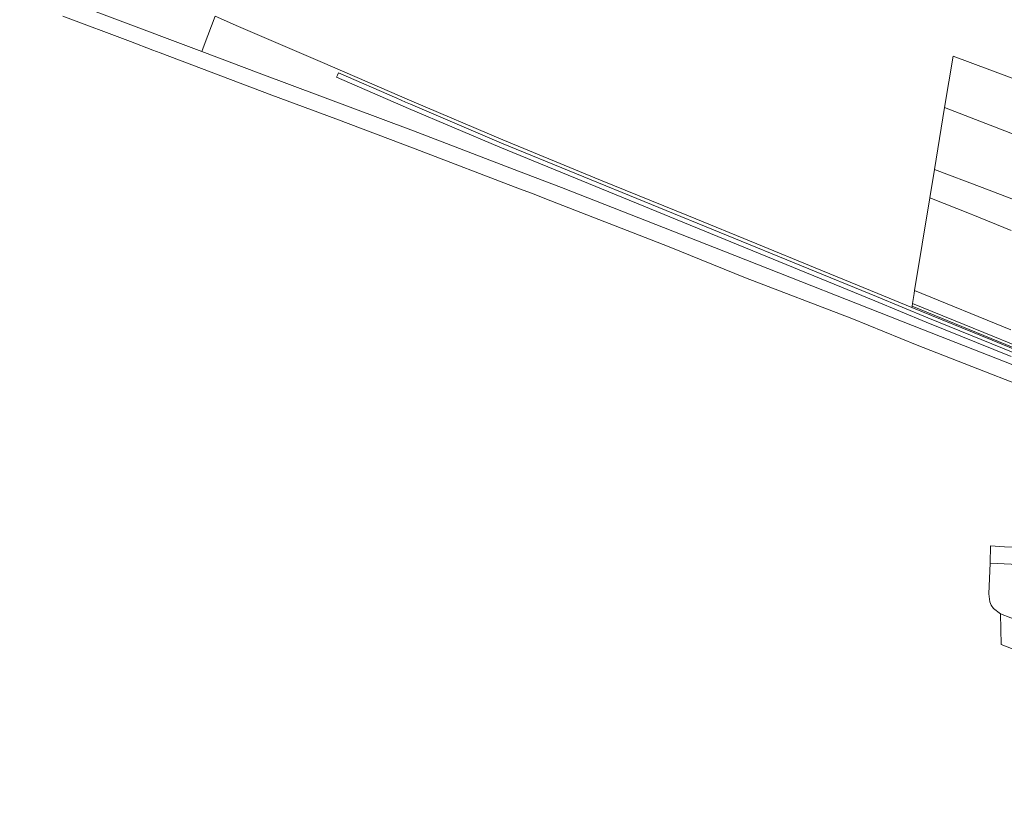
# Model space of a CAD drawing. Header units: metres. Extents: x 92650 to 117222, y 425801 to 461092.
# Tile 2 of 146: x 114178 to 114394, y 426262 to 426436. Entities that reach past the tile are written whole.
import ezdxf

# ---------------------------------------------------------------- set-up
doc = ezdxf.new("R2010")
doc.units = ezdxf.units.M
for name, color, linetype, lineweight in [('B-WE-GK-BESCHOEIING-G', 253, 'GK-BESCHOEIING-SO', 15), ('B-WE-GR-GROENVOORZIENING-GV', 253, 'CONTINUOUS', 15), ('B-WE-GR-HAAG-GV', 253, 'CONTINUOUS', 15), ('B-WE-IE-TERREINAFSCHEIDING_KUNSTMATIG_MUUR-GV', 253, 'CONTINUOUS', 15), ('B-WE-KW-KUNSTWERK_GELUIDSWERING_SCHERM-G', 253, 'CONTINUOUS', 15), ('B-WE-OG-TERREIN_BEGROEID-GV', 253, 'CONTINUOUS', 15), ('B-WE-OG-WATER_SLOOT-GV', 253, 'CONTINUOUS', 15), ('B-WE-VH-GESLOTENVERHARDING-GV', 253, 'CONTINUOUS', 15), ('B-WE-VH-GESLOTENVERHARDING_ASFALT-GV', 253, 'CONTINUOUS', 15)]:
    doc.layers.add(name, color=color, linetype=linetype, lineweight=lineweight)
doc.linetypes.add('GK-BESCHOEIING-SO', pattern='A,18,-3,[1,NLCS.SHX,S=0.6,R=0,X=0,Y=0],-3', length=24)

msp = doc.modelspace()

# ---------------------------------------------------------------- linework, layer by layer
at = {"layer": 'B-WE-GK-BESCHOEIING-G', "transparency": 33554687, "flags": 128}
msp.add_lwpolyline([(114399.351, 426296.161), (114400.046, 426295.951), (114420.393, 426288.181), (114434.951, 426282.632), (114481.879, 426264.744), (114483.829, 426264.231), (114484.473, 426264.248), (114485.963, 426265.537), (114486.585, 426267.465), (114486.544, 426267.7), (114486.122, 426268.445), (114484.471, 426270.032), (114461.059, 426278.96), (114392.986, 426305.356)], dxfattribs=at)
at = {"layer": 'B-WE-GR-GROENVOORZIENING-GV', "transparency": 33554687, "flags": 128}
for points in [[(114398.685, 426421.826), (114382.581, 426427.81), (114380.734, 426416.536), (114408.538, 426405.76)], [(114395.759, 426362.757), (114377.069, 426370.33), (114365.78, 426375.036), (114283.492, 426408.735), (114263.469, 426417.263), (114262.403, 426417.726), (114260.458, 426418.57), (114247.669, 426424.119), (114247.47, 426423.66), (114247.271, 426423.201), (114263.074, 426416.345), (114283.106, 426407.813), (114365.398, 426374.112), (114376.689, 426369.405), (114395.383, 426361.83)], [(114431.851, 426382.562), (114388.977, 426398.958), (114378.504, 426402.93), (114377.488, 426396.725), (114386.592, 426393.134), (114386.9, 426392.947), (114395.344, 426389.531)], [(114395.276, 426367.746), (114374.154, 426376.38), (114374.042, 426375.696), (114373.684, 426373.512), (114389.379, 426367.105), (114411.944, 426357.869)]]:
    msp.add_lwpolyline(points, dxfattribs=at)
at = {"layer": 'B-WE-GR-HAAG-GV', "transparency": 33554687, "flags": 128}
msp.add_lwpolyline([(114395.759, 426362.757), (114377.069, 426370.33), (114365.78, 426375.036), (114283.492, 426408.735), (114263.469, 426417.263), (114262.403, 426417.726), (114260.458, 426418.57), (114247.669, 426424.119), (114247.47, 426423.66), (114247.271, 426423.201), (114263.074, 426416.345), (114283.106, 426407.813), (114365.398, 426374.112), (114376.689, 426369.405), (114395.383, 426361.83)], dxfattribs=at)
at = {"layer": 'B-WE-IE-TERREINAFSCHEIDING_KUNSTMATIG_MUUR-GV', "transparency": 33554687, "flags": 128}
msp.add_lwpolyline([(114411.944, 426357.869), (114389.379, 426367.105), (114373.684, 426373.512), (114373.585, 426372.906), (114373.538, 426372.619), (114391.158, 426365.424), (114415.211, 426355.577)], dxfattribs=at)
at = {"layer": 'B-WE-KW-KUNSTWERK_GELUIDSWERING_SCHERM-G', "transparency": 33554687, "flags": 128}
msp.add_lwpolyline([(114516.585, 426312.55), (114502.562, 426318.726), (114486.067, 426326.068), (114476.248, 426330.44), (114464.272, 426335.744), (114449.079, 426342.026), (114429.914, 426349.855), (114411.882, 426357.248), (114389.316, 426366.483), (114373.585, 426372.906)], dxfattribs=at)
at = {"layer": 'B-WE-OG-TERREIN_BEGROEID-GV', "transparency": 33554687, "flags": 128}
for points in [[(114415.211, 426355.577), (114391.158, 426365.424), (114373.538, 426372.619), (114366.056, 426375.709), (114352.298, 426381.34), (114339.548, 426386.571), (114324.495, 426392.742), (114305.2, 426400.604), (114283.773, 426409.406), (114263.756, 426417.931), (114244.195, 426426.418), (114225.755, 426434.367), (114220.619, 426436.58), (114218.223, 426430.237), (114217.691, 426428.829), (114230.291, 426424.07), (114264.121, 426411.422), (114287.188, 426402.525), (114296.659, 426399.002), (114332.297, 426385.014), (114376.091, 426367.676), (114415.332, 426352.355)], [(114395.383, 426361.83), (114376.689, 426369.405), (114365.398, 426374.112), (114283.106, 426407.813), (114263.074, 426416.345), (114247.271, 426423.201), (114247.47, 426423.66), (114247.669, 426424.119), (114260.458, 426418.57), (114262.403, 426417.726), (114263.469, 426417.263), (114283.492, 426408.735), (114365.78, 426375.036), (114377.069, 426370.33), (114395.759, 426362.757)], [(114492.005, 426271.087), (114492.881, 426273.692), (114493, 426274.56), (114492.907, 426275.001), (114492.566, 426275.474), (114491.899, 426276.016), (114490.669, 426276.44), (114488.975, 426276.858), (114474.752, 426278.971), (114469.987, 426280.274), (114465.392, 426281.865), (114436.12, 426293.427), (114432.586, 426295.059), (114427.504, 426297.864), (114423.916, 426300.196), (114419.4, 426303.36), (114403.701, 426317.779), (114402.685, 426318.471), (114401.036, 426319.129), (114398.327, 426319.646), (114395.864, 426319.957), (114393.869, 426320.05), (114390.838, 426320.306), (114390.706, 426316.44)]]:
    msp.add_lwpolyline(points, dxfattribs=at)
msp.add_lwpolyline([(114395.373, 426316.225), (114390.706, 426316.44), (114390.478, 426309.732), (114390.677, 426307.993), (114390.934, 426307.242), (114391.457, 426306.482), (114392.986, 426305.356), (114461.059, 426278.96), (114484.471, 426270.032), (114486.122, 426268.445), (114486.544, 426267.7), (114486.585, 426267.465), (114485.963, 426265.537), (114484.473, 426264.248), (114483.829, 426264.231), (114488.741, 426262.403), (114491.339, 426269.106), (114492.005, 426271.087), (114465.417, 426279.071), (114437.416, 426290.332), (114425.534, 426295.265), (114418.361, 426299.053), (114406.092, 426310.87), (114401.035, 426314.378)], close=True, dxfattribs=at)
at = {"layer": 'B-WE-OG-WATER_SLOOT-GV', "transparency": 33554687, "flags": 128}
msp.add_lwpolyline([(114434.951, 426282.632), (114481.879, 426264.744), (114483.829, 426264.231), (114484.473, 426264.248), (114485.963, 426265.537), (114486.585, 426267.465), (114486.544, 426267.7), (114486.122, 426268.445), (114484.471, 426270.032), (114461.059, 426278.96), (114392.986, 426305.356), (114393.135, 426298.573), (114399.351, 426296.161), (114400.046, 426295.951), (114420.393, 426288.181)], close=True, dxfattribs=at)
at = {"layer": 'B-WE-VH-GESLOTENVERHARDING-GV', "transparency": 33554687, "flags": 128}
for points in [[(114408.538, 426405.76), (114380.734, 426416.536), (114378.504, 426402.93), (114388.977, 426398.958), (114431.851, 426382.562)], [(114395.344, 426389.531), (114386.9, 426392.947), (114386.592, 426393.134), (114377.488, 426396.725), (114374.154, 426376.38), (114395.276, 426367.746)]]:
    msp.add_lwpolyline(points, dxfattribs=at)
at = {"layer": 'B-WE-VH-GESLOTENVERHARDING_ASFALT-GV', "transparency": 33554687, "flags": 128}
for points in [[(114599.325, 426271.571), (114591.781, 426275.556), (114577.23, 426282.797), (114540.935, 426299.208), (114502.271, 426316.469), (114482.334, 426325.206), (114462.403, 426333.525), (114437.283, 426343.683), (114415.332, 426352.355), (114376.091, 426367.676), (114332.297, 426385.014), (114296.659, 426399.002), (114287.188, 426402.525), (114264.121, 426411.422), (114230.291, 426424.07), (114217.691, 426428.829), (114177.706, 426443.931)], [(114187.173, 426436.631), (114202, 426431.043), (114206.941, 426429.157), (114208.509, 426428.559), (114233.053, 426419.234), (114247.135, 426414.04), (114264.547, 426407.478), (114287.423, 426398.709), (114289.277, 426397.996), (114290.972, 426397.343), (114292.998, 426396.564), (114320.269, 426385.904), (114337.038, 426379.167), (114360.37, 426370.188), (114374.75, 426364.31), (114410.342, 426350.411)]]:
    msp.add_lwpolyline(points, dxfattribs=at)

doc.saveas('drawing.dxf')
